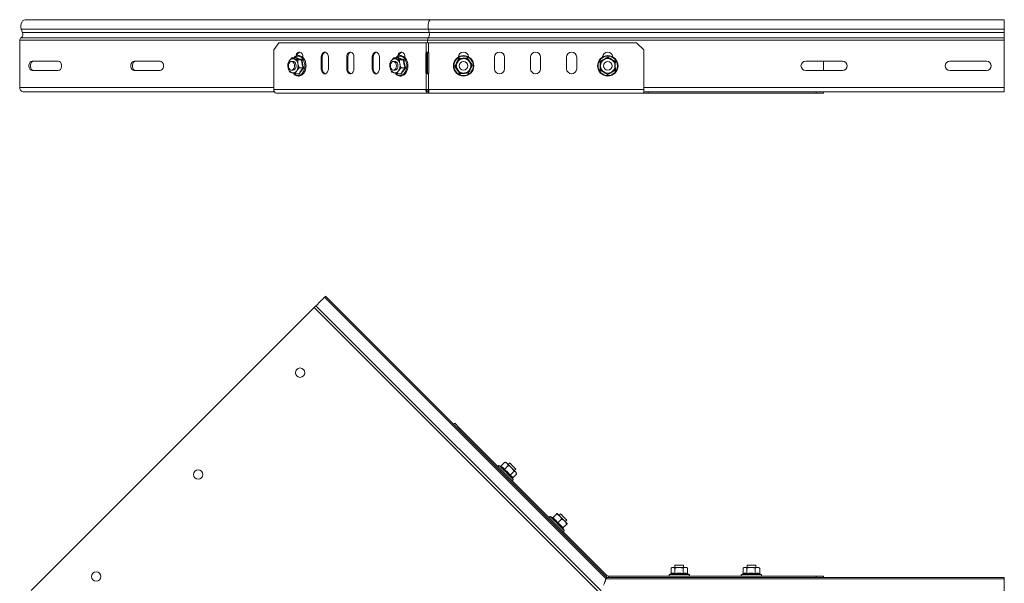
# Model space of a CAD drawing. Header units: millimetres. Extents: x -494 to 3219, y -845 to 19.
# Tile 6 of 21: x 275 to 957, y -424 to -33. Entities that reach past the tile are written whole.
import ezdxf

# ---------------------------------------------------------------- set-up
doc = ezdxf.new("R2010")
doc.units = ezdxf.units.MM

msp = doc.modelspace()

# ---------------------------------------------------------------- linework, layer by layer
at = {"color": 7, "linetype": 'Continuous', "lineweight": 15}
for p, q in [((559.62, -32.68), (278.42, -32.68)), ((957.34, -32.68), (559.62, -32.68)), ((957.34, -39.3), (957.34, -32.68)), ((276.51, -41.68), (275.61, -39.3)), ((558.5, -41.68), (557.97, -39.3)), ((558, -39.3), (558.53, -41.68)), ((957.34, -41.68), (957.34, -39.3)), ((274.53, -79.68), (274.53, -46.99)), ((557.34, -48.68), (557.34, -46.99)), ((957.34, -45.26), (957.34, -41.68)), ((957.34, -46.99), (957.34, -45.26)), ((957.34, -79.68), (957.34, -46.99)), ((454.32, -48.68), (450.79, -53.68)), ((450.79, -81.18), (450.79, -53.68)), ((556.3, -48.68), (454.32, -48.68)), ((558.06, -48.68), (556.3, -48.68)), ((702.28, -48.68), (558.06, -48.68)), ((707.28, -53.68), (702.28, -48.68)), ((707.28, -81.18), (707.28, -53.68)), ((301.22, -61.43), (283.19, -61.43)), ((371.93, -61.43), (353.9, -61.43)), ((465.94, -59.14), (463.33, -59.14)), ((465.92, -59.14), (466.14, -58.86)), ((469.9, -60.51), (467.3, -60.51)), ((470.94, -58.68), (470.94, -58.97)), ((483.67, -66.68), (483.67, -58.68)), ((484.37, -66.68), (484.37, -58.68)), ((488.62, -58.68), (488.62, -66.68)), ((501.34, -66.68), (501.34, -58.68)), ((502.05, -66.68), (502.05, -58.68)), ((506.29, -58.68), (506.29, -66.68)), ((519.02, -66.68), (519.02, -58.68)), ((519.73, -66.68), (519.73, -58.68)), ((523.97, -58.68), (523.97, -66.68)), ((536.63, -59.14), (534.02, -59.14)), ((536.61, -59.14), (536.83, -58.86)), ((540.59, -60.51), (537.99, -60.51)), ((541.65, -58.68), (541.65, -59)), ((556.14, -69.18), (556.14, -56.18)), ((557, -55.57), (556.3, -55.57)), ((556.85, -69.18), (556.85, -56.18)), ((557.34, -70.15), (557.34, -55.22)), ((558.28, -56.18), (558.28, -69.18)), ((603.78, -66.68), (603.78, -58.68)), ((610.78, -58.68), (610.78, -66.68)), ((628.78, -66.68), (628.78, -58.68)), ((635.78, -58.68), (635.78, -66.68)), ((653.78, -66.68), (653.78, -58.68)), ((660.78, -58.68), (660.78, -66.68)), ((819.59, -61.43), (845.09, -61.43)), ((831.96, -67.93), (831.96, -61.43)), ((919.59, -61.43), (945.09, -61.43)), ((283.19, -67.93), (301.22, -67.93)), ((353.9, -67.93), (371.93, -67.93)), ((464.05, -61.68), (462.99, -61.68)), ((462.99, -67.68), (464.05, -67.68)), ((471.05, -66.05), (468.44, -66.05)), ((534.74, -61.68), (533.68, -61.68)), ((533.68, -67.68), (534.74, -67.68)), ((541.74, -66.05), (539.13, -66.05)), ((845.09, -67.93), (819.59, -67.93)), ((945.09, -67.93), (919.59, -67.93)), ((468.23, -70.23), (465.62, -70.23)), ((538.92, -70.23), (536.31, -70.23)), ((556.3, -69.8), (557, -69.8)), ((556.3, -81.18), (556.14, -81.18)), ((556.3, -81.18), (558.06, -81.18)), ((558.28, -81.18), (558.06, -81.18)), ((558.28, -83.68), (558.28, -81.18)), ((707.28, -83.68), (707.28, -81.18)), ((957.34, -82.68), (957.34, -79.68)), ((451.14, -82.68), (276.65, -82.68)), ((557.91, -83.68), (452.55, -83.68)), ((558.28, -82.68), (557.91, -82.68)), ((557.91, -83.68), (557.91, -82.68)), ((707.28, -83.68), (558.28, -83.68)), ((957.34, -82.68), (707.28, -82.68)), ((710.46, -83.68), (707.28, -83.68)), ((710.46, -83.68), (710.46, -82.68)), ((710.46, -83.68), (826.96, -83.68)), ((826.96, -83.68), (826.96, -82.68)), ((831.96, -83.68), (826.96, -83.68)), ((831.96, -82.68), (831.96, -83.68)), ((681.22, -420.43), (485.95, -225.17)), ((681.63, -419.43), (486.66, -224.46)), ((478.73, -232.39), (479.96, -231.16)), ((478.73, -232.39), (282.46, -428.66)), ((676.99, -430.65), (478.73, -232.39)), ((575.46, -313.26), (576.17, -312.56)), ((576.17, -312.56), (579.71, -316.09)), ((579.71, -316.09), (579, -316.8)), ((579.71, -316.09), (681.68, -418.07)), ((608.28, -342.24), (610.88, -339.63)), ((610.88, -339.63), (611.13, -339.71)), ((611.84, -339.74), (611.14, -339.65)), ((614.31, -340.09), (613.25, -341.15)), ((607.86, -342.31), (607.15, -341.98)), ((607.81, -342.3), (608.05, -342.4)), ((610.62, -344.58), (613.22, -341.97)), ((614.68, -348.64), (617.29, -346.04)), ((616.41, -350.37), (619.02, -347.77)), ((617.5, -345.4), (618.56, -344.34)), ((619, -347.51), (618.91, -346.81)), ((616.67, -351.5), (616.25, -350.6)), ((644.16, -378.12), (646.77, -375.52)), ((649.67, -375.45), (648.61, -376.51)), ((643.93, -378), (642.51, -377.34)), ((643.91, -378.04), (643.92, -378.03)), ((647.7, -381.66), (650.31, -379.05)), ((652.85, -380.75), (653.91, -379.69)), ((651.24, -385.19), (653.84, -382.59)), ((651.32, -385.45), (651.33, -385.44)), ((652.02, -386.85), (651.36, -385.43)), ((726.19, -416.79), (726.19, -413.11)), ((726.96, -412.51), (726.32, -413)), ((726.96, -412.51), (727.52, -412.51)), ((731.73, -412.51), (727.52, -412.51)), ((728.84, -416.79), (728.84, -413.11)), ((728.96, -411.01), (728.96, -412.51)), ((734.96, -411.01), (728.96, -411.01)), ((736.17, -412.51), (731.73, -412.51)), ((734.61, -416.79), (734.61, -413.11)), ((734.96, -412.51), (734.96, -411.01)), ((736.96, -412.51), (736.17, -412.51)), ((737.59, -413), (736.96, -412.51)), ((737.59, -413), (737.72, -413.11)), ((737.72, -416.79), (737.72, -413.11)), ((776.19, -416.79), (776.19, -413.11)), ((776.96, -412.51), (776.32, -413)), ((776.96, -412.51), (777.52, -412.51)), ((781.73, -412.51), (777.52, -412.51)), ((778.84, -416.79), (778.84, -413.11)), ((778.96, -411.01), (778.96, -412.51)), ((784.96, -411.01), (778.96, -411.01)), ((786.17, -412.51), (781.73, -412.51)), ((784.61, -416.79), (784.61, -413.11)), ((784.96, -412.51), (784.96, -411.01)), ((786.96, -412.51), (786.17, -412.51)), ((787.59, -413), (786.96, -412.51)), ((787.59, -413), (787.72, -413.11)), ((787.72, -416.79), (787.72, -413.11)), ((957.34, -420.51), (681.19, -420.51)), ((957.34, -419.51), (681.6, -419.51)), ((682.74, -418.51), (826.96, -418.51)), ((726.04, -417.11), (725.23, -417.41)), ((726.04, -417.13), (725.9, -417.17)), ((737.87, -417.13), (738.02, -417.17)), ((738.68, -417.41), (738, -417.16)), ((776.04, -417.11), (775.23, -417.41)), ((776.04, -417.13), (775.9, -417.17)), ((787.87, -417.13), (788.02, -417.17)), ((788.68, -417.41), (788, -417.16)), ((826.96, -419.51), (826.96, -418.51)), ((826.96, -418.51), (831.96, -418.51)), ((831.96, -418.51), (831.96, -419.51)), ((957.34, -420.51), (957.34, -419.51)), ((957.34, -428.98), (957.34, -420.51))]:
    msp.add_line(p, q, dxfattribs=at)
at = {"color": 7, "linetype": 'Continuous', "lineweight": 0}
for p, q in [((558, -39.3), (275.61, -39.3)), ((957.34, -39.3), (557.97, -39.3)), ((557.37, -46.99), (274.53, -46.99)), ((557.91, -45.26), (275.44, -45.26)), ((558.53, -41.68), (276.51, -41.68)), ((957.34, -46.99), (557.34, -46.99)), ((957.34, -45.26), (557.88, -45.26)), ((957.34, -41.68), (558.5, -41.68)), ((556.3, -48.68), (556.3, -55.57)), ((558.06, -48.68), (558.06, -55.57)), ((484.37, -58.68), (483.67, -58.68)), ((502.05, -58.68), (501.34, -58.68)), ((519.73, -58.68), (519.02, -58.68)), ((556.14, -56.18), (556.85, -56.18)), ((484.37, -66.68), (483.67, -66.68)), ((502.05, -66.68), (501.34, -66.68)), ((519.73, -66.68), (519.02, -66.68)), ((556.14, -69.18), (556.85, -69.18)), ((556.3, -69.8), (556.3, -81.18)), ((558.06, -69.8), (558.06, -81.18)), ((450.79, -79.68), (274.53, -79.68)), ((556.14, -81.18), (450.79, -81.18)), ((707.28, -81.18), (558.28, -81.18)), ((957.34, -79.68), (707.28, -79.68)), ((677.71, -428.9), (479.96, -231.16)), ((681.68, -418.07), (680.97, -418.77)), ((682.74, -418.51), (682.74, -419.51)), ((725.23, -417.41), (738.68, -417.41)), ((775.23, -417.41), (788.68, -417.41))]:
    msp.add_line(p, q, dxfattribs=at)
at = {"color": 7, "linetype": 'Continuous', "lineweight": 15, "flags": 128}
for points in [[(275.61, -39.3), (275.3, -38.1), (275.24, -36.82), (275.45, -35.57), (275.89, -34.45), (276.53, -33.56), (277.33, -32.95), (278.22, -32.69), (278.42, -32.68)], [(283.19, -61.43), (282.4, -61.63), (281.71, -62.19), (281.2, -63.06), (280.93, -64.12), (280.93, -65.25), (281.2, -66.31), (281.71, -67.17), (282.4, -67.74), (283.19, -67.93)], [(284.25, -67.93), (283.46, -67.74), (282.77, -67.17), (282.26, -66.31), (281.99, -65.25), (281.99, -64.12), (282.26, -63.06), (282.77, -62.19), (283.46, -61.63), (284.25, -61.43)], [(301.22, -67.93), (302.01, -67.74), (302.7, -67.17), (303.21, -66.31), (303.48, -65.25), (303.48, -64.12), (303.21, -63.06), (302.7, -62.19), (302.01, -61.63), (301.22, -61.43)], [(353.9, -61.43), (353.11, -61.63), (352.42, -62.19), (351.91, -63.06), (351.64, -64.12), (351.64, -65.25), (351.91, -66.31), (352.42, -67.17), (353.11, -67.74), (353.9, -67.93)], [(354.96, -67.93), (354.17, -67.74), (353.48, -67.17), (352.97, -66.31), (352.7, -65.25), (352.7, -64.12), (352.97, -63.06), (353.48, -62.19), (354.17, -61.63), (354.96, -61.43)], [(371.93, -67.93), (372.72, -67.74), (373.41, -67.17), (373.92, -66.31), (374.19, -65.25), (374.19, -64.12), (373.92, -63.06), (373.41, -62.19), (372.72, -61.63), (371.93, -61.43)], [(466.03, -58.02), (466.14, -57.49), (466.57, -56.43), (467.23, -55.65), (468.03, -55.24), (468.89, -55.24), (469.7, -55.65), (470.36, -56.43), (470.79, -57.49), (470.94, -58.68)], [(483.67, -58.68), (483.82, -57.49), (484.25, -56.43), (484.9, -55.65), (485.71, -55.24), (486.57, -55.24), (487.38, -55.65), (488.04, -56.43), (488.47, -57.49), (488.62, -58.68)], [(484.37, -58.68), (484.52, -57.49), (484.95, -56.43), (485.61, -55.65), (486.42, -55.24), (486.49, -55.22)], [(501.34, -58.68), (501.49, -57.49), (501.92, -56.43), (502.58, -55.65), (503.39, -55.24), (504.25, -55.24), (505.06, -55.65), (505.71, -56.43), (506.14, -57.49), (506.29, -58.68)], [(502.05, -58.68), (502.2, -57.49), (502.63, -56.43), (503.29, -55.65), (504.1, -55.24), (504.17, -55.22)], [(519.02, -58.68), (519.17, -57.49), (519.6, -56.43), (520.26, -55.65), (521.07, -55.24), (521.93, -55.24), (522.73, -55.65), (523.39, -56.43), (523.82, -57.49), (523.97, -58.68)], [(519.73, -58.68), (519.88, -57.49), (520.31, -56.43), (520.97, -55.65), (521.77, -55.24), (521.85, -55.22)], [(536.75, -58), (536.85, -57.49), (537.28, -56.43), (537.94, -55.65), (538.74, -55.24), (539.6, -55.24), (540.41, -55.65), (541.07, -56.43), (541.5, -57.49), (541.65, -58.68)], [(460.87, -64.68), (461, -63.66), (461.37, -62.76), (461.93, -62.09), (462.62, -61.73), (463.36, -61.73), (464.05, -62.09), (464.62, -62.76), (464.99, -63.66), (465.11, -64.68), (464.99, -65.71), (464.62, -66.61), (464.05, -67.28), (463.36, -67.64), (462.62, -67.64), (461.93, -67.28), (461.37, -66.61), (461, -65.71), (460.87, -64.68)], [(465.59, -66.76), (466, -65.89), (466.17, -64.88), (466.09, -63.84), (465.76, -62.91), (465.23, -62.19), (464.56, -61.77), (464.05, -61.68)], [(488.62, -66.68), (488.47, -67.88), (488.04, -68.93), (487.38, -69.72), (486.57, -70.13), (485.71, -70.13), (484.9, -69.72), (484.25, -68.93), (483.82, -67.88), (483.67, -66.68)], [(506.29, -66.68), (506.14, -67.88), (505.71, -68.93), (505.06, -69.72), (504.25, -70.13), (503.39, -70.13), (502.58, -69.72), (501.92, -68.93), (501.49, -67.88), (501.34, -66.68)], [(523.97, -66.68), (523.82, -67.88), (523.39, -68.93), (522.73, -69.72), (521.93, -70.13), (521.07, -70.13), (520.26, -69.72), (519.6, -68.93), (519.17, -67.88), (519.02, -66.68)], [(531.56, -64.68), (531.69, -63.66), (532.06, -62.76), (532.62, -62.09), (533.31, -61.73), (534.05, -61.73), (534.74, -62.09), (535.31, -62.76), (535.68, -63.66), (535.8, -64.68), (535.68, -65.71), (535.31, -66.61), (534.74, -67.28), (534.05, -67.64), (533.31, -67.64), (532.62, -67.28), (532.06, -66.61), (531.69, -65.71), (531.56, -64.68)], [(536.28, -66.76), (536.68, -65.89), (536.86, -64.88), (536.78, -63.84), (536.45, -62.91), (535.92, -62.19), (535.24, -61.77), (534.74, -61.68)], [(479.96, -231.16), (480.5, -230.62), (481.22, -229.9), (482.06, -229.06), (482.97, -228.15), (483.85, -227.27), (484.65, -226.47), (485.3, -225.82), (485.74, -225.38), (485.94, -225.18), (485.95, -225.17)], [(485.95, -225.17), (486.11, -225.01), (486.27, -224.85), (486.4, -224.71), (486.51, -224.6), (486.59, -224.52), (486.64, -224.48), (486.66, -224.46)], [(612.48, -340.38), (612.24, -340.14), (612.05, -339.95), (611.92, -339.82), (611.85, -339.75), (611.84, -339.74)], [(615.68, -343.58), (615.22, -343.12), (614.76, -342.66), (614.31, -342.21), (613.88, -341.78), (613.47, -341.37), (613.1, -341), (612.77, -340.67), (612.48, -340.38)], [(618.56, -344.34), (618.43, -344.21), (618.07, -343.84), (617.5, -343.28), (616.81, -342.59), (616.08, -341.85), (615.38, -341.16), (614.82, -340.59), (614.44, -340.22), (614.31, -340.09), (614.31, -340.09)], [(618.58, -346.48), (618.35, -346.25), (618.08, -345.98), (617.76, -345.66), (617.4, -345.3), (617, -344.9), (616.58, -344.48), (616.14, -344.04), (615.68, -343.58)], [(618.91, -346.81), (618.91, -346.81), (618.86, -346.76), (618.75, -346.65), (618.58, -346.48)], [(647.19, -375.09), (647.22, -375.12), (647.31, -375.21), (647.46, -375.36), (647.67, -375.57), (647.92, -375.83), (648.23, -376.13), (648.58, -376.48), (648.96, -376.86)], [(653.91, -379.69), (653.79, -379.57), (653.42, -379.2), (652.86, -378.64), (652.17, -377.95), (651.43, -377.21), (650.74, -376.52), (650.17, -375.95), (649.8, -375.58), (649.67, -375.45), (649.67, -375.45)], [(652.5, -380.4), (652.08, -379.98), (651.64, -379.55), (651.19, -379.09), (650.73, -378.63), (650.27, -378.17), (649.81, -377.71), (649.38, -377.28), (648.96, -376.86)], [(654.26, -382.17), (654.23, -382.14), (654.14, -382.05), (654, -381.9), (653.79, -381.69), (653.53, -381.43), (653.23, -381.13), (652.88, -380.78), (652.5, -380.4)], [(681.22, -420.43), (681.22, -420.44), (681.16, -420.57), (681.05, -420.85), (680.87, -421.27), (680.65, -421.81), (680.38, -422.46), (680.08, -423.19), (679.75, -423.98), (679.41, -424.81), (679.34, -424.97)], [(681.63, -419.43), (681.62, -419.46), (681.58, -419.55), (681.52, -419.7), (681.44, -419.9), (681.34, -420.14), (681.22, -420.42), (681.19, -420.51)]]:
    msp.add_lwpolyline(points, dxfattribs=at)
at = {"color": 7, "linetype": 'Continuous', "lineweight": 0, "flags": 128}
for points in [[(470.96, -69.33), (471.62, -68.08), (472.07, -66.65), (472.26, -65.12), (472.21, -63.56), (471.9, -62.06), (471.35, -60.7), (470.6, -59.56), (469.68, -58.69), (468.64, -58.15), (467.55, -57.96), (466.45, -58.13), (465.41, -58.65), (464.82, -59.14)], [(541.65, -69.33), (542.31, -68.08), (542.76, -66.65), (542.95, -65.12), (542.9, -63.56), (542.59, -62.06), (542.04, -60.7), (541.29, -59.56), (540.37, -58.69), (539.33, -58.15), (538.24, -57.96), (537.14, -58.13), (536.1, -58.65), (535.51, -59.14)], [(607.15, -341.98), (607.2, -342.03), (607.49, -342.32), (608.01, -342.84), (608.74, -343.57), (609.65, -344.48), (610.67, -345.5), (611.77, -346.6), (612.87, -347.7), (613.92, -348.75), (614.86, -349.69), (615.64, -350.47), (616.22, -351.05), (616.57, -351.4), (616.67, -351.5)], [(642.51, -377.34), (642.64, -377.47), (643.01, -377.84), (643.62, -378.45), (644.42, -379.25), (645.38, -380.21), (646.44, -381.27), (647.54, -382.37), (648.63, -383.46), (649.64, -384.47), (650.53, -385.36), (651.24, -386.07), (651.73, -386.56), (651.99, -386.82), (652.02, -386.85)]]:
    msp.add_lwpolyline(points, dxfattribs=at)
at = {"color": 7, "linetype": 'Continuous', "lineweight": 15}
for centre, radius in [((582.34, -64.68), 7.1), ((682.34, -64.68), 7.1), ((582.34, -64.68), 3), ((682.34, -64.68), 3), ((468.98, -277.49), 3.25), ((398.27, -348.2), 3.25), ((327.56, -418.91), 3.25)]:
    msp.add_circle(centre, radius, dxfattribs=at)
at = {"color": 7, "linetype": 'Continuous', "lineweight": 0}
for centre in [(582.34, -64.68), (682.34, -64.68)]:
    msp.add_circle(centre, 6.73, dxfattribs=at)
at = {"color": 7, "linetype": 'Continuous', "lineweight": 15}
for centre, radius, start, end in [((276.35, -46.85), 1.82, 119.65319, 184.49253), ((273.9, -42.86), 2.86, 302.66999, 24.19033), ((467.03, -64.68), 6.52, 148.02283, 192.41914), ((464.07, -62.66), 2.95, 73.92038, 151.01846), ((463.05, -63.86), 4.44, 7.52354, 65.4784), ((469.7, -58.01), 2.92, 107.5311, 175.02708), ((537.72, -64.68), 6.52, 148.02268, 192.4193), ((534.76, -62.66), 2.95, 73.92038, 151.01846), ((533.74, -63.86), 4.44, 7.52341, 65.47821), ((540.41, -58.01), 2.92, 107.52216, 174.90899), ((557.43, -56.17), 1.28, 151.83968, 180.61016), ((558.13, -56.17), 1.28, 151.83968, 180.61016), ((557.28, -56.18), 1, 0, 38.24248), ((582.34, -64.68), 5, 94.93297, 154.93297), ((582.28, -58.68), 3.5, 3.52714, 177.6418), ((582.34, -64.68), 5, 34.93297, 94.93297), ((607.28, -58.68), 3.5, 0, 180), ((632.28, -58.68), 3.5, 0, 180), ((657.28, -58.68), 3.5, 360, 180), ((682.34, -64.68), 5, 120, 180), ((682.28, -58.68), 3.5, 3.52714, 177.6418), ((682.34, -64.68), 5, 60, 120), ((682.34, -64.68), 5, 0, 60), ((819.59, -64.68), 3.25, 90, 270), ((845.09, -64.68), 3.25, 270, 90), ((919.59, -64.68), 3.25, 90, 270), ((945.09, -64.68), 3.25, 270, 90), ((465.06, -65.51), 4.44, 187.5237, 245.47822), ((464.03, -66.71), 2.95, 253.92042, 331.01842), ((463.99, -65.84), 1.84, 272.06271, 330.25962), ((461.08, -64.68), 6.52, 328.02284, 12.41914), ((487.6, -67.09), 3.25, 172.78621, 250.17794), ((505.27, -67.09), 3.25, 172.78663, 250.17788), ((522.95, -67.09), 3.25, 172.78598, 250.17816), ((535.75, -65.51), 4.44, 187.5234, 245.4782), ((534.72, -66.71), 2.95, 253.92033, 331.01851), ((534.68, -65.84), 1.84, 272.0631, 330.25973), ((531.76, -64.68), 6.52, 328.02268, 12.4193), ((582.34, -64.68), 5, 154.93297, 214.93297), ((582.34, -64.68), 5, 214.93297, 274.93297), ((582.34, -64.68), 5, 274.93297, 334.93297), ((582.34, -64.68), 5, 334.93297, 34.93297), ((607.28, -66.68), 3.5, 180, 0), ((632.28, -66.68), 3.5, 180, 0), ((657.28, -66.68), 3.5, 180, 0), ((682.34, -64.68), 5, 180, 240), ((682.34, -64.68), 5, 300, 0), ((557.43, -69.2), 1.28, 179.3899, 208.16022), ((558.13, -69.2), 1.28, 179.3899, 208.16022), ((557.28, -69.18), 1, 321.75752, 0), ((682.34, -64.68), 5, 240, 300), ((277.18, -80.06), 2.68, 171.95067, 258.57814), ((453, -81.5), 2.23, 171.95057, 258.5783), ((558.35, -81.5), 2.23, 171.95034, 258.57853), ((558.18, -81.37), 1.34, 171.95042, 258.57854), ((606.91, -342.5), 0.567, 65, 225), ((616.15, -351.74), 0.567, 225, 25), ((642.27, -377.85), 0.567, 65, 225), ((651.51, -387.09), 0.567, 225, 25), ((651.68, -385.26), 0.36, 142.17444, 207.32622), ((682.74, -417.01), 2.5, 225, 270), ((682.74, -417.01), 1.5, 225, 270), ((725.42, -417.94), 0.567, 110, 270), ((738.49, -417.94), 0.567, 270, 70), ((775.42, -417.94), 0.567, 110, 270), ((788.49, -417.94), 0.567, 270, 70)]:
    msp.add_arc(centre, radius, start, end, dxfattribs=at)
at = {"color": 7, "linetype": 'Continuous', "lineweight": 0}
for centre, start, end in [((467.55, -67.46), 219.53377, 331.19831), ((538.24, -67.46), 219.53381, 331.19827)]:
    msp.add_arc(centre, 3.89, start, end, dxfattribs=at)
at = {"color": 7, "linetype": 'Continuous', "lineweight": 15}
for centre, major_axis, start_param, end_param in [((559.62, -37.18), (0, 4.5), 0, 2.060754), ((559.65, -37.18), (0, 4.5), 0, 2.060754), ((558.09, -46.99), (0, 1.8), 0.28425, 1.570796), ((557.59, -42.86), (0, 2.5), 3.425843, 5.202346), ((557.62, -42.86), (0, 2.5), 3.425843, 5.202346), ((558.58, -79.68), (0, 3), 2.094395, 2.89457), ((558.61, -79.68), (0, 3), 2.094395, 2.869482)]:
    msp.add_ellipse(centre, major_axis=major_axis, ratio=0.414214, start_param=start_param, end_param=end_param, dxfattribs=at)
for points, knots in [([(460.51, -63.32), (460.57, -63.14), (460.77, -62.47), (461.19, -61.76), (461.5, -61.23)], [0, 0, 0, 0, 0.2632545, 1, 1, 1, 1]), ([(461.5, -61.23), (461.57, -61.12), (462.05, -60.44), (462.71, -59.73), (463.31, -59.17), (463.33, -59.14)], [0, 0, 0, 0, 0.1484873, 0.9655711, 1, 1, 1, 1]), ([(463.33, -59.14), (463.72, -59.34), (464.15, -59.57), (464.82, -59.8), (464.89, -59.83)], [0, 0, 0, 0, 0.896038, 1, 1, 1, 1]), ([(464.39, -69.88), (464.48, -70), (464.82, -70.49), (465.58, -71.09), (466.63, -71.63), (467.75, -71.84), (468.87, -71.71), (469.92, -71.28), (470.89, -70.56), (471.6, -69.71), (472.2, -68.72), (472.66, -67.62), (473, -66.18), (473.12, -64.68), (473, -63.18), (472.66, -61.74), (472.1, -60.42), (471.35, -59.3), (470.43, -58.42), (469.38, -57.82), (468.27, -57.55), (467.15, -57.6), (466.09, -57.98), (465.25, -58.5), (464.83, -58.98), (464.69, -59.14)], [0, 0, 0, 0, 0.01567, 0.063172, 0.110263, 0.156593, 0.202216, 0.247619, 0.29334, 0.341662, 0.366935, 0.414047, 0.461254, 0.508485, 0.555753, 0.603089, 0.650529, 0.698083, 0.745622, 0.792834, 0.839337, 0.885074, 0.930493, 0.976103, 1, 1, 1, 1]), ([(464.89, -59.83), (465.49, -60.01), (466.24, -60.25), (467.12, -60.47), (467.3, -60.51)], [0, 0, 0, 0, 0.801461, 1, 1, 1, 1]), ([(466.14, -58.86), (466.14, -58.86), (466.14, -58.9), (466.13, -58.98), (466.08, -59.07), (466.02, -59.13), (465.96, -59.14), (465.94, -59.14)], [0, 0, 0, 0, 0.00791, 0.267533, 0.528601, 0.763808, 1, 1, 1, 1]), ([(467.3, -60.51), (467.27, -61.33), (467.24, -62.24), (467.43, -63.18), (467.45, -63.28)], [0, 0, 0, 0, 0.8960373, 1, 1, 1, 1]), ([(470.31, -60.3), (470.31, -60.3), (470.28, -60.33), (470.21, -60.39), (470.1, -60.45), (469.99, -60.5), (469.93, -60.51), (469.9, -60.51)], [0, 0, 0, 0, 0.007924, 0.267534, 0.528607, 0.763811, 1, 1, 1, 1]), ([(531.2, -63.32), (531.25, -63.14), (531.46, -62.47), (531.88, -61.76), (532.19, -61.23)], [0, 0, 0, 0, 0.263254, 1, 1, 1, 1]), ([(532.19, -61.23), (532.26, -61.12), (532.74, -60.44), (533.4, -59.73), (534, -59.17), (534.02, -59.14)], [0, 0, 0, 0, 0.148484, 0.965574, 1, 1, 1, 1]), ([(534.02, -59.14), (534.41, -59.34), (534.84, -59.57), (535.51, -59.8), (535.58, -59.83)], [0, 0, 0, 0, 0.896037, 1, 1, 1, 1]), ([(535.08, -69.88), (535.16, -70), (535.51, -70.49), (536.27, -71.09), (537.32, -71.63), (538.44, -71.84), (539.55, -71.71), (540.61, -71.28), (541.58, -70.56), (542.29, -69.71), (542.88, -68.72), (543.35, -67.62), (543.69, -66.18), (543.81, -64.68), (543.69, -63.18), (543.35, -61.74), (542.79, -60.42), (542.04, -59.3), (541.12, -58.42), (540.07, -57.82), (538.96, -57.55), (537.84, -57.6), (536.78, -57.98), (535.94, -58.5), (535.52, -58.98), (535.38, -59.14)], [0, 0, 0, 0, 0.01567, 0.063172, 0.110264, 0.156592, 0.202216, 0.247619, 0.29334, 0.341662, 0.366935, 0.414047, 0.461254, 0.508485, 0.555753, 0.603089, 0.650529, 0.698083, 0.745622, 0.792834, 0.839337, 0.885074, 0.930493, 0.976103, 1, 1, 1, 1]), ([(535.58, -59.83), (536.18, -60.01), (536.93, -60.25), (537.81, -60.47), (537.99, -60.51)], [0, 0, 0, 0, 0.801464, 1, 1, 1, 1]), ([(536.83, -58.86), (536.83, -58.86), (536.83, -58.9), (536.82, -58.98), (536.77, -59.07), (536.71, -59.13), (536.65, -59.14), (536.63, -59.14)], [0, 0, 0, 0, 0.007909, 0.267529, 0.528605, 0.76382, 1, 1, 1, 1]), ([(537.99, -60.51), (537.96, -61.33), (537.93, -62.24), (538.12, -63.18), (538.14, -63.28)], [0, 0, 0, 0, 0.896038, 1, 1, 1, 1]), ([(541, -60.3), (541, -60.3), (540.97, -60.33), (540.9, -60.39), (540.79, -60.45), (540.68, -60.5), (540.62, -60.51), (540.59, -60.51)], [0, 0, 0, 0, 0.00791, 0.267523, 0.528585, 0.763821, 1, 1, 1, 1]), ([(556.3, -55.57), (556.43, -55.46), (556.61, -55.31), (556.9, -55.2), (557.11, -55.17), (557.33, -55.19), (557.66, -55.3), (557.9, -55.46), (558.06, -55.57)], [0, 0, 0, 0, 0.28458, 0.399538, 0.499703, 0.604501, 0.720795, 1, 1, 1, 1]), ([(557, -55.57), (557.08, -55.46), (557.18, -55.31), (557.36, -55.2), (557.45, -55.17), (557.49, -55.17), (557.49, -55.17)], [0, 0, 0, 0, 0.598694, 0.818041, 0.997733, 1, 1, 1, 1]), ([(577.81, -62.57), (578.15, -61.85), (578.57, -60.95), (578.96, -60.12), (579.03, -59.95)], [0, 0, 0, 0, 0.801462, 1, 1, 1, 1]), ([(578.87, -59.71), (578.87, -59.71), (578.89, -59.75), (578.94, -59.81), (578.99, -59.89), (579.03, -59.94), (579.03, -59.95), (579.03, -59.95)], [0, 0, 0, 0, 0.007911, 0.267527, 0.528606, 0.7638, 1, 1, 1, 1]), ([(579.03, -59.95), (579.88, -59.88), (580.83, -59.8), (581.81, -59.71), (581.91, -59.7)], [0, 0, 0, 0, 0.8960359, 1, 1, 1, 1]), ([(581.91, -59.7), (582.7, -59.63), (583.68, -59.55), (584.6, -59.47), (584.79, -59.45)], [0, 0, 0, 0, 0.801463, 1, 1, 1, 1]), ([(584.79, -59.45), (584.79, -59.45), (584.79, -59.44), (584.82, -59.38), (584.86, -59.3), (584.89, -59.23), (584.91, -59.19), (584.91, -59.19)], [0, 0, 0, 0, 0.236203, 0.471403, 0.732475, 0.992097, 1, 1, 1, 1]), ([(586.44, -61.82), (586.36, -61.7), (585.81, -60.92), (585.25, -60.12), (584.8, -59.48), (584.79, -59.45)], [0, 0, 0, 0, 0.148486, 0.965573, 1, 1, 1, 1]), ([(677.34, -61.8), (678.08, -61.37), (678.9, -60.9), (679.75, -60.41), (679.84, -60.35)], [0, 0, 0, 0, 0.8960355, 1, 1, 1, 1]), ([(679.84, -60.35), (680.53, -59.96), (681.38, -59.46), (682.18, -59), (682.34, -58.91)], [0, 0, 0, 0, 0.801464, 1, 1, 1, 1]), ([(682.34, -58.62), (682.34, -58.62), (682.34, -58.66), (682.34, -58.74), (682.34, -58.83), (682.34, -58.9), (682.34, -58.91), (682.34, -58.91)], [0, 0, 0, 0, 0.007909, 0.267529, 0.528602, 0.763799, 1, 1, 1, 1]), ([(682.34, -58.91), (683.08, -59.34), (683.9, -59.81), (684.75, -60.3), (684.84, -60.35)], [0, 0, 0, 0, 0.896044, 1, 1, 1, 1]), ([(684.84, -60.35), (685.53, -60.75), (686.38, -61.24), (687.18, -61.71), (687.34, -61.8)], [0, 0, 0, 0, 0.801457, 1, 1, 1, 1]), ([(460.66, -66.09), (460.56, -65.33), (460.43, -64.38), (460.5, -63.49), (460.51, -63.32)], [0, 0, 0, 0, 0.8014626, 1, 1, 1, 1]), ([(461.66, -68.86), (461.29, -68.04), (460.89, -67.13), (460.68, -66.19), (460.66, -66.09)], [0, 0, 0, 0, 0.896037, 1, 1, 1, 1]), ([(465.62, -70.23), (465.68, -70.05), (465.88, -69.38), (466.3, -68.67), (466.61, -68.14)], [0, 0, 0, 0, 0.263255, 1, 1, 1, 1]), ([(466.61, -68.14), (466.68, -68.03), (467.16, -67.34), (467.82, -66.64), (468.42, -66.07), (468.44, -66.05)], [0, 0, 0, 0, 0.148485, 0.9655715, 1, 1, 1, 1]), ([(467.45, -63.28), (467.66, -64.04), (467.93, -64.99), (468.36, -65.88), (468.44, -66.05)], [0, 0, 0, 0, 0.801462, 1, 1, 1, 1]), ([(471.05, -66.05), (471.08, -66.05), (471.14, -66.05), (471.26, -66.07), (471.39, -66.09), (471.47, -66.11), (471.51, -66.12), (471.52, -66.12)], [0, 0, 0, 0, 0.236181, 0.471402, 0.73247, 0.992081, 1, 1, 1, 1]), ([(531.35, -66.09), (531.25, -65.33), (531.12, -64.38), (531.19, -63.49), (531.2, -63.32)], [0, 0, 0, 0, 0.801462, 1, 1, 1, 1]), ([(532.35, -68.86), (531.98, -68.04), (531.58, -67.13), (531.37, -66.19), (531.35, -66.09)], [0, 0, 0, 0, 0.896037, 1, 1, 1, 1]), ([(536.31, -70.23), (536.37, -70.05), (536.57, -69.38), (536.99, -68.67), (537.3, -68.14)], [0, 0, 0, 0, 0.263254, 1, 1, 1, 1]), ([(537.3, -68.14), (537.37, -68.03), (537.85, -67.34), (538.51, -66.64), (539.11, -66.07), (539.13, -66.05)], [0, 0, 0, 0, 0.148486, 0.965573, 1, 1, 1, 1]), ([(538.14, -63.28), (538.35, -64.04), (538.62, -64.99), (539.05, -65.88), (539.13, -66.05)], [0, 0, 0, 0, 0.801462, 1, 1, 1, 1]), ([(541.74, -66.05), (541.77, -66.05), (541.83, -66.05), (541.95, -66.07), (542.08, -66.09), (542.16, -66.11), (542.2, -66.12), (542.2, -66.12)], [0, 0, 0, 0, 0.236181, 0.471403, 0.732472, 0.992087, 1, 1, 1, 1]), ([(576.3, -65.21), (576.3, -65.21), (576.34, -65.2), (576.42, -65.2), (576.51, -65.19), (576.57, -65.18), (576.58, -65.18), (576.59, -65.18)], [0, 0, 0, 0, 0.007929, 0.267544, 0.528603, 0.763799, 1, 1, 1, 1]), ([(576.59, -65.18), (576.95, -64.41), (577.35, -63.55), (577.77, -62.66), (577.81, -62.57)], [0, 0, 0, 0, 0.896038, 1, 1, 1, 1]), ([(578.24, -67.55), (578.16, -67.43), (577.61, -66.65), (577.05, -65.85), (576.61, -65.21), (576.59, -65.18)], [0, 0, 0, 0, 0.148485, 0.96557, 1, 1, 1, 1]), ([(579.89, -69.91), (579.75, -69.71), (579.22, -68.96), (578.66, -68.14), (578.24, -67.55)], [0, 0, 0, 0, 0.263253, 1, 1, 1, 1]), ([(586.87, -66.8), (586.53, -67.52), (586.11, -68.42), (585.72, -69.25), (585.65, -69.42)], [0, 0, 0, 0, 0.801462, 1, 1, 1, 1]), ([(588.09, -64.19), (587.95, -63.99), (587.42, -63.23), (586.86, -62.42), (586.44, -61.82)], [0, 0, 0, 0, 0.263253, 1, 1, 1, 1]), ([(588.09, -64.19), (587.73, -64.96), (587.33, -65.82), (586.91, -66.71), (586.87, -66.8)], [0, 0, 0, 0, 0.896038, 1, 1, 1, 1]), ([(588.09, -64.19), (588.1, -64.19), (588.1, -64.19), (588.17, -64.18), (588.26, -64.17), (588.34, -64.17), (588.38, -64.16), (588.38, -64.16)], [0, 0, 0, 0, 0.236203, 0.4714, 0.732482, 0.992098, 1, 1, 1, 1]), ([(677.09, -61.65), (677.09, -61.65), (677.12, -61.67), (677.19, -61.71), (677.27, -61.76), (677.33, -61.79), (677.34, -61.8), (677.34, -61.8)], [0, 0, 0, 0, 0.007872, 0.267527, 0.528586, 0.763794, 1, 1, 1, 1]), ([(677.09, -67.72), (677.09, -67.72), (677.12, -67.7), (677.19, -67.66), (677.27, -67.61), (677.33, -67.58), (677.34, -67.57), (677.34, -67.57)], [0, 0, 0, 0, 0.007872, 0.267527, 0.528587, 0.763794, 1, 1, 1, 1]), ([(677.34, -64.68), (677.34, -64.54), (677.34, -63.59), (677.34, -62.61), (677.34, -61.83), (677.34, -61.8)], [0, 0, 0, 0, 0.148486, 0.965572, 1, 1, 1, 1]), ([(677.34, -67.57), (677.34, -67.33), (677.34, -66.4), (677.34, -65.41), (677.34, -64.68)], [0, 0, 0, 0, 0.263253, 1, 1, 1, 1]), ([(679.84, -69.01), (679.15, -68.62), (678.3, -68.12), (677.5, -67.66), (677.34, -67.57)], [0, 0, 0, 0, 0.801456, 1, 1, 1, 1]), ([(687.34, -67.57), (686.6, -68), (685.78, -68.47), (684.93, -68.96), (684.84, -69.01)], [0, 0, 0, 0, 0.896036, 1, 1, 1, 1]), ([(687.34, -61.8), (687.34, -61.8), (687.35, -61.79), (687.41, -61.76), (687.49, -61.71), (687.56, -61.67), (687.59, -61.65), (687.59, -61.65)], [0, 0, 0, 0, 0.236206, 0.471413, 0.732471, 0.99208, 1, 1, 1, 1]), ([(687.34, -64.68), (687.34, -64.54), (687.34, -63.59), (687.34, -62.61), (687.34, -61.83), (687.34, -61.8)], [0, 0, 0, 0, 0.148486, 0.965572, 1, 1, 1, 1]), ([(687.34, -67.57), (687.34, -67.33), (687.34, -66.4), (687.34, -65.41), (687.34, -64.68)], [0, 0, 0, 0, 0.263253, 1, 1, 1, 1]), ([(687.34, -67.57), (687.34, -67.57), (687.35, -67.58), (687.41, -67.61), (687.49, -67.66), (687.56, -67.7), (687.59, -67.72), (687.59, -67.72)], [0, 0, 0, 0, 0.236206, 0.471412, 0.732471, 0.99208, 1, 1, 1, 1]), ([(463.22, -69.54), (462.73, -69.35), (462.12, -69.12), (461.73, -68.9), (461.66, -68.86)], [0, 0, 0, 0, 0.801464, 1, 1, 1, 1]), ([(465.62, -70.23), (464.84, -70.02), (463.97, -69.8), (463.29, -69.57), (463.22, -69.54)], [0, 0, 0, 0, 0.896036, 1, 1, 1, 1]), ([(468.23, -70.23), (468.26, -70.23), (468.32, -70.24), (468.41, -70.3), (468.49, -70.39), (468.53, -70.46), (468.55, -70.51), (468.55, -70.51)], [0, 0, 0, 0, 0.23619, 0.471406, 0.732464, 0.992082, 1, 1, 1, 1]), ([(533.91, -69.54), (533.42, -69.35), (532.81, -69.12), (532.42, -68.9), (532.35, -68.86)], [0, 0, 0, 0, 0.801458, 1, 1, 1, 1]), ([(536.31, -70.23), (535.53, -70.02), (534.66, -69.8), (533.98, -69.57), (533.91, -69.54)], [0, 0, 0, 0, 0.8960361, 1, 1, 1, 1]), ([(538.92, -70.23), (538.95, -70.23), (539, -70.24), (539.09, -70.3), (539.18, -70.39), (539.22, -70.46), (539.24, -70.51), (539.24, -70.51)], [0, 0, 0, 0, 0.236182, 0.471399, 0.732469, 0.992089, 1, 1, 1, 1]), ([(558.06, -69.8), (557.89, -69.91), (557.65, -70.06), (557.32, -70.17), (557.1, -70.2), (556.89, -70.18), (556.6, -70.07), (556.42, -69.91), (556.3, -69.8)], [0, 0, 0, 0, 0.284579, 0.399541, 0.499708, 0.604505, 0.720799, 1, 1, 1, 1]), ([(557.49, -70.19), (557.45, -70.19), (557.36, -70.18), (557.17, -70.06), (557.07, -69.91), (557, -69.8)], [0, 0, 0, 0, 0.185503, 0.407083, 1, 1, 1, 1]), ([(579.77, -70.18), (579.77, -70.18), (579.79, -70.14), (579.82, -70.07), (579.86, -69.98), (579.89, -69.93), (579.89, -69.92), (579.89, -69.91)], [0, 0, 0, 0, 0.007903, 0.267526, 0.528598, 0.763798, 1, 1, 1, 1]), ([(582.77, -69.67), (581.98, -69.73), (581, -69.82), (580.08, -69.9), (579.89, -69.91)], [0, 0, 0, 0, 0.801463, 1, 1, 1, 1]), ([(585.65, -69.42), (584.8, -69.49), (583.85, -69.57), (582.87, -69.66), (582.77, -69.67)], [0, 0, 0, 0, 0.8960359, 1, 1, 1, 1]), ([(585.65, -69.42), (585.65, -69.42), (585.65, -69.43), (585.69, -69.48), (585.74, -69.56), (585.79, -69.62), (585.81, -69.66), (585.81, -69.66)], [0, 0, 0, 0, 0.2362, 0.471394, 0.732473, 0.99209, 1, 1, 1, 1]), ([(682.34, -70.46), (681.6, -70.03), (680.78, -69.56), (679.93, -69.07), (679.84, -69.01)], [0, 0, 0, 0, 0.896036, 1, 1, 1, 1]), ([(684.84, -69.01), (684.15, -69.41), (683.3, -69.9), (682.5, -70.37), (682.34, -70.46)], [0, 0, 0, 0, 0.801456, 1, 1, 1, 1]), ([(682.34, -70.46), (682.34, -70.46), (682.34, -70.47), (682.34, -70.53), (682.34, -70.63), (682.34, -70.71), (682.34, -70.75), (682.34, -70.75)], [0, 0, 0, 0, 0.236201, 0.471398, 0.73247, 0.992089, 1, 1, 1, 1]), ([(612.48, -340.38), (612.1, -340.11), (611.63, -339.78), (611.01, -339.66), (610.88, -339.63)], [0, 0, 0, 0, 0.801462, 1, 1, 1, 1]), ([(613.22, -341.97), (613.07, -341.43), (612.91, -340.83), (612.52, -340.42), (612.48, -340.38)], [0, 0, 0, 0, 0.896038, 1, 1, 1, 1]), ([(607.81, -342.3), (607.81, -342.3), (607.85, -342.32), (607.93, -342.34), (608.06, -342.34), (608.18, -342.31), (608.25, -342.26), (608.28, -342.24)], [0, 0, 0, 0, 0.007898, 0.267521, 0.528585, 0.763823, 1, 1, 1, 1]), ([(610.26, -344.75), (610.26, -344.75), (610.29, -344.76), (610.34, -344.75), (610.43, -344.71), (610.53, -344.66), (610.59, -344.6), (610.62, -344.58)], [0, 0, 0, 0, 0.007905, 0.267518, 0.528615, 0.763815, 1, 1, 1, 1]), ([(615.68, -343.58), (615.57, -343.48), (614.89, -342.82), (614.02, -342.32), (613.25, -341.98), (613.22, -341.97)], [0, 0, 0, 0, 0.148488, 0.965573, 1, 1, 1, 1]), ([(617.29, -346.04), (617.18, -345.8), (616.77, -344.9), (616.14, -344.14), (615.68, -343.58)], [0, 0, 0, 0, 0.2632553, 1, 1, 1, 1]), ([(618.58, -346.48), (618.28, -346.3), (617.92, -346.07), (617.39, -346.04), (617.29, -346.04)], [0, 0, 0, 0, 0.801461, 1, 1, 1, 1]), ([(619.02, -347.77), (618.96, -347.32), (618.89, -346.81), (618.61, -346.51), (618.58, -346.48)], [0, 0, 0, 0, 0.896039, 1, 1, 1, 1]), ([(614.54, -349.03), (614.54, -349.03), (614.53, -349), (614.53, -348.94), (614.55, -348.84), (614.6, -348.73), (614.66, -348.67), (614.68, -348.64)], [0, 0, 0, 0, 0.00791, 0.267532, 0.528618, 0.763815, 1, 1, 1, 1]), ([(616.24, -350.6), (616.24, -350.58), (616.05, -350.16), (615.58, -349.51), (614.87, -349.18), (614.54, -349.03)], [0, 0, 0, 0, 0.023898, 0.548713, 1, 1, 1, 1]), ([(616.41, -350.37), (616.39, -350.4), (616.34, -350.47), (616.31, -350.59), (616.3, -350.7), (616.33, -350.76), (616.34, -350.79)], [0, 0, 0, 0, 0.267269, 0.533476, 0.828875, 1, 1, 1, 1]), ([(647.19, -375.09), (647.19, -375.1), (647.18, -375.11), (646.99, -375.3), (646.78, -375.51), (646.77, -375.52)], [0, 0, 0, 0, 0.148485, 0.965571, 1, 1, 1, 1]), ([(648.96, -376.86), (648.42, -376.43), (647.74, -375.9), (646.93, -375.58), (646.77, -375.52)], [0, 0, 0, 0, 0.801461, 1, 1, 1, 1]), ([(644.16, -378.12), (644.13, -378.15), (644.07, -378.2), (643.96, -378.24), (643.84, -378.24), (643.76, -378.23), (643.72, -378.21), (643.72, -378.21)], [0, 0, 0, 0, 0.236182, 0.471395, 0.732443, 0.992071, 1, 1, 1, 1]), ([(647.43, -381.92), (647.43, -381.92), (647.45, -381.91), (647.48, -381.88), (647.54, -381.82), (647.62, -381.74), (647.67, -381.69), (647.7, -381.66)], [0, 0, 0, 0, 0.007923, 0.267536, 0.528618, 0.763818, 1, 1, 1, 1]), ([(650.31, -379.05), (649.98, -378.34), (649.62, -377.54), (649.02, -376.93), (648.96, -376.86)], [0, 0, 0, 0, 0.896039, 1, 1, 1, 1]), ([(652.5, -380.4), (651.95, -379.97), (651.28, -379.44), (650.47, -379.12), (650.31, -379.05)], [0, 0, 0, 0, 0.801459, 1, 1, 1, 1]), ([(653.84, -382.59), (653.52, -381.87), (653.15, -381.07), (652.56, -380.46), (652.5, -380.4)], [0, 0, 0, 0, 0.896034, 1, 1, 1, 1]), ([(654.26, -382.17), (654.26, -382.17), (654.25, -382.18), (654.06, -382.37), (653.85, -382.58), (653.84, -382.59)], [0, 0, 0, 0, 0.148486, 0.965571, 1, 1, 1, 1]), ([(651.15, -385.64), (651.15, -385.64), (651.13, -385.6), (651.11, -385.52), (651.12, -385.4), (651.16, -385.29), (651.21, -385.23), (651.24, -385.19)], [0, 0, 0, 0, 0.007928, 0.267554, 0.528621, 0.763826, 1, 1, 1, 1]), ([(727.52, -412.51), (727.15, -412.59), (726.7, -412.69), (726.27, -413.04), (726.19, -413.11)], [0, 0, 0, 0, 0.8014643, 1, 1, 1, 1]), ([(728.84, -413.11), (728.45, -412.83), (728.02, -412.52), (727.56, -412.51), (727.52, -412.51)], [0, 0, 0, 0, 0.8960376, 1, 1, 1, 1]), ([(731.73, -412.51), (730.94, -412.59), (729.95, -412.69), (729.03, -413.04), (728.84, -413.11)], [0, 0, 0, 0, 0.80147, 1, 1, 1, 1]), ([(734.61, -413.11), (733.76, -412.83), (732.82, -412.52), (731.83, -412.51), (731.73, -412.51)], [0, 0, 0, 0, 0.89604, 1, 1, 1, 1]), ([(736.17, -412.51), (736.09, -412.51), (735.58, -412.53), (735.05, -412.79), (734.63, -413.09), (734.61, -413.11)], [0, 0, 0, 0, 0.148487, 0.9655749, 1, 1, 1, 1]), ([(737.72, -413.11), (737.59, -413.02), (737.09, -412.67), (736.56, -412.58), (736.17, -412.51)], [0, 0, 0, 0, 0.26325, 1, 1, 1, 1]), ([(777.52, -412.51), (777.15, -412.59), (776.7, -412.69), (776.27, -413.04), (776.19, -413.11)], [0, 0, 0, 0, 0.801461, 1, 1, 1, 1]), ([(778.84, -413.11), (778.45, -412.83), (778.02, -412.52), (777.56, -412.51), (777.52, -412.51)], [0, 0, 0, 0, 0.896037, 1, 1, 1, 1]), ([(781.73, -412.51), (780.94, -412.59), (779.95, -412.69), (779.03, -413.04), (778.84, -413.11)], [0, 0, 0, 0, 0.801461, 1, 1, 1, 1]), ([(784.61, -413.11), (783.76, -412.83), (782.82, -412.52), (781.83, -412.51), (781.73, -412.51)], [0, 0, 0, 0, 0.89603, 1, 1, 1, 1]), ([(786.17, -412.51), (786.09, -412.51), (785.58, -412.53), (785.05, -412.79), (784.63, -413.09), (784.61, -413.11)], [0, 0, 0, 0, 0.148487, 0.96557, 1, 1, 1, 1]), ([(787.72, -413.11), (787.59, -413.02), (787.09, -412.67), (786.56, -412.58), (786.17, -412.51)], [0, 0, 0, 0, 0.2632538, 1, 1, 1, 1]), ([(726.19, -416.79), (726.19, -416.83), (726.18, -416.91), (726.11, -417.02), (726.02, -417.11), (725.94, -417.15), (725.9, -417.17), (725.9, -417.17)], [0, 0, 0, 0, 0.2362, 0.47139, 0.732469, 0.992051, 1, 1, 1, 1]), ([(728.69, -417.17), (728.69, -417.17), (728.71, -417.15), (728.75, -417.11), (728.8, -417.02), (728.84, -416.91), (728.84, -416.83), (728.84, -416.79)], [0, 0, 0, 0, 0.007898, 0.267521, 0.528596, 0.763791, 1, 1, 1, 1]), ([(734.75, -417.17), (734.75, -417.17), (734.73, -417.15), (734.69, -417.11), (734.65, -417.02), (734.62, -416.91), (734.61, -416.83), (734.61, -416.79)], [0, 0, 0, 0, 0.007925, 0.267532, 0.528611, 0.763798, 1, 1, 1, 1]), ([(738.02, -417.17), (738.02, -417.17), (737.97, -417.15), (737.89, -417.11), (737.8, -417.02), (737.74, -416.91), (737.73, -416.83), (737.72, -416.79)], [0, 0, 0, 0, 0.007893, 0.267528, 0.528609, 0.7638, 1, 1, 1, 1]), ([(776.19, -416.79), (776.19, -416.83), (776.18, -416.91), (776.11, -417.02), (776.02, -417.11), (775.94, -417.15), (775.9, -417.17), (775.9, -417.17)], [0, 0, 0, 0, 0.236196, 0.471421, 0.732465, 0.992106, 1, 1, 1, 1]), ([(778.69, -417.17), (778.69, -417.17), (778.71, -417.15), (778.75, -417.11), (778.8, -417.02), (778.84, -416.91), (778.84, -416.83), (778.84, -416.79)], [0, 0, 0, 0, 0.007928, 0.267545, 0.528613, 0.763802, 1, 1, 1, 1]), ([(784.75, -417.17), (784.75, -417.17), (784.73, -417.15), (784.69, -417.11), (784.65, -417.02), (784.62, -416.91), (784.61, -416.83), (784.61, -416.79)], [0, 0, 0, 0, 0.007899, 0.26751, 0.528592, 0.763795, 1, 1, 1, 1]), ([(788.02, -417.17), (788.02, -417.17), (787.97, -417.15), (787.89, -417.11), (787.8, -417.02), (787.74, -416.91), (787.73, -416.83), (787.72, -416.79)], [0, 0, 0, 0, 0.007949, 0.267531, 0.52861, 0.7638, 1, 1, 1, 1])]:
    msp.add_open_spline(points, degree=3, knots=knots, dxfattribs=at)
at = {"color": 7, "linetype": 'Continuous', "lineweight": 0}
for points, knots in [([(469.9, -60.51), (469.16, -60.29), (467.65, -59.83), (466.51, -59.37), (465.94, -59.14)], [0, 0, 0, 0, 0.492148, 1, 1, 1, 1]), ([(466.14, -58.86), (466.28, -58.92), (466.94, -59.21), (468.24, -59.71), (469.66, -60.11), (470.31, -60.3)], [0, 0, 0, 0, 0.118083, 0.592259, 1, 1, 1, 1]), ([(471.05, -66.05), (470.77, -65.14), (470.2, -63.3), (470, -61.45), (469.9, -60.51)], [0, 0, 0, 0, 0.492148, 1, 1, 1, 1]), ([(470.31, -60.3), (470.33, -60.53), (470.41, -61.67), (470.7, -63.63), (471.26, -65.33), (471.52, -66.12)], [0, 0, 0, 0, 0.118083, 0.592259, 1, 1, 1, 1]), ([(540.59, -60.51), (539.85, -60.29), (538.34, -59.83), (537.2, -59.37), (536.63, -59.14)], [0, 0, 0, 0, 0.492148, 1, 1, 1, 1]), ([(536.83, -58.86), (536.97, -58.92), (537.63, -59.21), (538.93, -59.71), (540.35, -60.11), (541, -60.3)], [0, 0, 0, 0, 0.118084, 0.592258, 1, 1, 1, 1]), ([(541.74, -66.05), (541.46, -65.14), (540.89, -63.3), (540.69, -61.45), (540.59, -60.51)], [0, 0, 0, 0, 0.492148, 1, 1, 1, 1]), ([(541, -60.3), (541.02, -60.53), (541.1, -61.67), (541.39, -63.63), (541.95, -65.33), (542.2, -66.12)], [0, 0, 0, 0, 0.118083, 0.592259, 1, 1, 1, 1]), ([(576.3, -65.21), (576.4, -64.99), (576.91, -63.92), (577.79, -62.07), (578.52, -60.46), (578.87, -59.71)], [0, 0, 0, 0, 0.118084, 0.592258, 1, 1, 1, 1]), ([(578.87, -59.71), (579.1, -59.69), (580.28, -59.6), (582.32, -59.43), (584.09, -59.27), (584.91, -59.19)], [0, 0, 0, 0, 0.118085, 0.592259, 1, 1, 1, 1]), ([(584.91, -59.19), (585.04, -59.38), (585.71, -60.36), (586.88, -62.05), (587.91, -63.49), (588.38, -64.16)], [0, 0, 0, 0, 0.118083, 0.592259, 1, 1, 1, 1]), ([(677.09, -61.65), (677.29, -61.53), (678.32, -60.95), (680.1, -59.94), (681.63, -59.03), (682.34, -58.62)], [0, 0, 0, 0, 0.11808, 0.59226, 1, 1, 1, 1]), ([(682.34, -58.62), (682.54, -58.74), (683.56, -59.34), (685.33, -60.37), (686.88, -61.25), (687.59, -61.65)], [0, 0, 0, 0, 0.118083, 0.592261, 1, 1, 1, 1]), ([(468.23, -70.23), (468.6, -69.54), (469.35, -68.15), (470.48, -66.76), (471.05, -66.05)], [0, 0, 0, 0, 0.492148, 1, 1, 1, 1]), ([(471.52, -66.12), (471.37, -66.29), (470.64, -67.14), (469.53, -68.61), (468.86, -69.91), (468.55, -70.51)], [0, 0, 0, 0, 0.118083, 0.592259, 1, 1, 1, 1]), ([(538.92, -70.23), (539.29, -69.54), (540.04, -68.15), (541.17, -66.76), (541.74, -66.05)], [0, 0, 0, 0, 0.492149, 1, 1, 1, 1]), ([(542.2, -66.12), (542.06, -66.29), (541.33, -67.14), (540.22, -68.61), (539.55, -69.91), (539.24, -70.51)], [0, 0, 0, 0, 0.118083, 0.592259, 1, 1, 1, 1]), ([(579.77, -70.18), (579.64, -69.98), (578.97, -69.01), (577.8, -67.32), (576.77, -65.88), (576.3, -65.21)], [0, 0, 0, 0, 0.1180842, 0.5922582, 1, 1, 1, 1]), ([(588.38, -64.16), (588.28, -64.38), (587.77, -65.45), (586.89, -67.3), (586.15, -68.91), (585.81, -69.66)], [0, 0, 0, 0, 0.118083, 0.592259, 1, 1, 1, 1]), ([(677.09, -67.72), (677.09, -67.48), (677.1, -66.3), (677.11, -64.25), (677.09, -62.47), (677.09, -61.65)], [0, 0, 0, 0, 0.118083, 0.592259, 1, 1, 1, 1]), ([(682.34, -70.75), (682.14, -70.63), (681.11, -70.03), (679.35, -69), (677.8, -68.12), (677.09, -67.72)], [0, 0, 0, 0, 0.118084, 0.592259, 1, 1, 1, 1]), ([(687.59, -67.72), (687.39, -67.83), (686.36, -68.42), (684.58, -69.43), (683.05, -70.33), (682.34, -70.75)], [0, 0, 0, 0, 0.118084, 0.592257, 1, 1, 1, 1]), ([(687.59, -61.65), (687.59, -61.89), (687.58, -63.07), (687.57, -65.12), (687.59, -66.9), (687.59, -67.72)], [0, 0, 0, 0, 0.118083, 0.592258, 1, 1, 1, 1]), ([(468.55, -70.51), (468.36, -70.45), (468.04, -70.35), (467.76, -70.26), (467.66, -70.23)], [0, 0, 0, 0, 0.617659, 1, 1, 1, 1]), ([(539.24, -70.51), (539.05, -70.45), (538.73, -70.35), (538.45, -70.26), (538.35, -70.23)], [0, 0, 0, 0, 0.617658, 1, 1, 1, 1]), ([(585.81, -69.66), (585.58, -69.68), (584.4, -69.77), (582.36, -69.93), (580.59, -70.1), (579.77, -70.18)], [0, 0, 0, 0, 0.118085, 0.592259, 1, 1, 1, 1]), ([(610.26, -344.75), (610.2, -344.63), (609.87, -344.01), (609.15, -343.08), (608.23, -342.54), (607.81, -342.3)], [0, 0, 0, 0, 0.118084, 0.592258, 1, 1, 1, 1]), ([(608.28, -342.24), (608.75, -342.53), (609.72, -343.12), (610.31, -344.09), (610.62, -344.58)], [0, 0, 0, 0, 0.492149, 1, 1, 1, 1]), ([(614.54, -349.03), (614.4, -348.83), (613.71, -347.85), (612.37, -346.3), (610.93, -345.24), (610.26, -344.75)], [0, 0, 0, 0, 0.118082, 0.592258, 1, 1, 1, 1]), ([(610.62, -344.58), (611.38, -345.15), (612.92, -346.32), (614.09, -347.86), (614.68, -348.64)], [0, 0, 0, 0, 0.492149, 1, 1, 1, 1]), ([(614.68, -348.64), (615.06, -348.83), (615.82, -349.22), (616.21, -349.98), (616.41, -350.37)], [0, 0, 0, 0, 0.492149, 1, 1, 1, 1]), ([(643.72, -378.21), (643.75, -378.18), (643.89, -378.06), (643.9, -378.05), (643.91, -378.04)], [0, 0, 0, 0, 0.236148, 1, 1, 1, 1]), ([(647.43, -381.92), (647.32, -381.75), (646.74, -380.88), (645.6, -379.53), (644.31, -378.63), (643.72, -378.21)], [0, 0, 0, 0, 0.118084, 0.592258, 1, 1, 1, 1]), ([(644.16, -378.12), (644.84, -378.61), (646.2, -379.6), (647.2, -380.97), (647.7, -381.66)], [0, 0, 0, 0, 0.492149, 1, 1, 1, 1]), ([(651.15, -385.64), (651.03, -385.46), (650.45, -384.59), (649.3, -383.23), (648.02, -382.34), (647.43, -381.92)], [0, 0, 0, 0, 0.118086, 0.59226, 1, 1, 1, 1]), ([(647.7, -381.66), (648.37, -382.15), (649.74, -383.14), (650.73, -384.5), (651.24, -385.19)], [0, 0, 0, 0, 0.492149, 1, 1, 1, 1]), ([(651.33, -385.44), (651.34, -385.43), (651.38, -385.38), (651.26, -385.52), (651.15, -385.64)], [0, 0, 0, 0, 0.119409, 1, 1, 1, 1]), ([(726.19, -416.79), (726.62, -416.66), (727.51, -416.39), (728.4, -416.66), (728.84, -416.79)], [0, 0, 0, 0, 0.492148, 1, 1, 1, 1]), ([(728.84, -416.79), (729.79, -416.66), (731.71, -416.39), (733.64, -416.66), (734.61, -416.79)], [0, 0, 0, 0, 0.4921447, 1, 1, 1, 1]), ([(734.61, -416.79), (735.12, -416.66), (736.16, -416.39), (737.2, -416.66), (737.72, -416.79)], [0, 0, 0, 0, 0.4921492, 1, 1, 1, 1]), ([(776.19, -416.79), (776.62, -416.66), (777.51, -416.39), (778.4, -416.66), (778.84, -416.79)], [0, 0, 0, 0, 0.492148, 1, 1, 1, 1]), ([(778.84, -416.79), (779.79, -416.66), (781.71, -416.39), (783.64, -416.66), (784.61, -416.79)], [0, 0, 0, 0, 0.49215, 1, 1, 1, 1]), ([(784.61, -416.79), (785.12, -416.66), (786.16, -416.39), (787.2, -416.66), (787.72, -416.79)], [0, 0, 0, 0, 0.492148, 1, 1, 1, 1]), ([(728.69, -417.17), (728.58, -417.13), (728.04, -416.92), (727.16, -416.77), (726.38, -417.02), (726.04, -417.13)], [0, 0, 0, 0, 0.1245, 0.624435, 1, 1, 1, 1]), ([(734.75, -417.17), (734.51, -417.13), (733.33, -416.92), (731.28, -416.77), (729.51, -417.04), (728.69, -417.17)], [0, 0, 0, 0, 0.118087, 0.59226, 1, 1, 1, 1]), ([(738.02, -417.17), (737.89, -417.13), (737.24, -416.92), (736.13, -416.77), (735.18, -417.04), (734.75, -417.17)], [0, 0, 0, 0, 0.118084, 0.592258, 1, 1, 1, 1]), ([(778.69, -417.17), (778.58, -417.13), (778.04, -416.92), (777.16, -416.77), (776.38, -417.02), (776.04, -417.13)], [0, 0, 0, 0, 0.124498, 0.624435, 1, 1, 1, 1]), ([(784.75, -417.17), (784.51, -417.13), (783.33, -416.92), (781.28, -416.77), (779.51, -417.04), (778.69, -417.17)], [0, 0, 0, 0, 0.118082, 0.592255, 1, 1, 1, 1]), ([(788.02, -417.17), (787.89, -417.13), (787.24, -416.92), (786.13, -416.77), (785.18, -417.04), (784.75, -417.17)], [0, 0, 0, 0, 0.118083, 0.592259, 1, 1, 1, 1])]:
    msp.add_open_spline(points, degree=3, knots=knots, dxfattribs=at)

doc.saveas('drawing.dxf')
